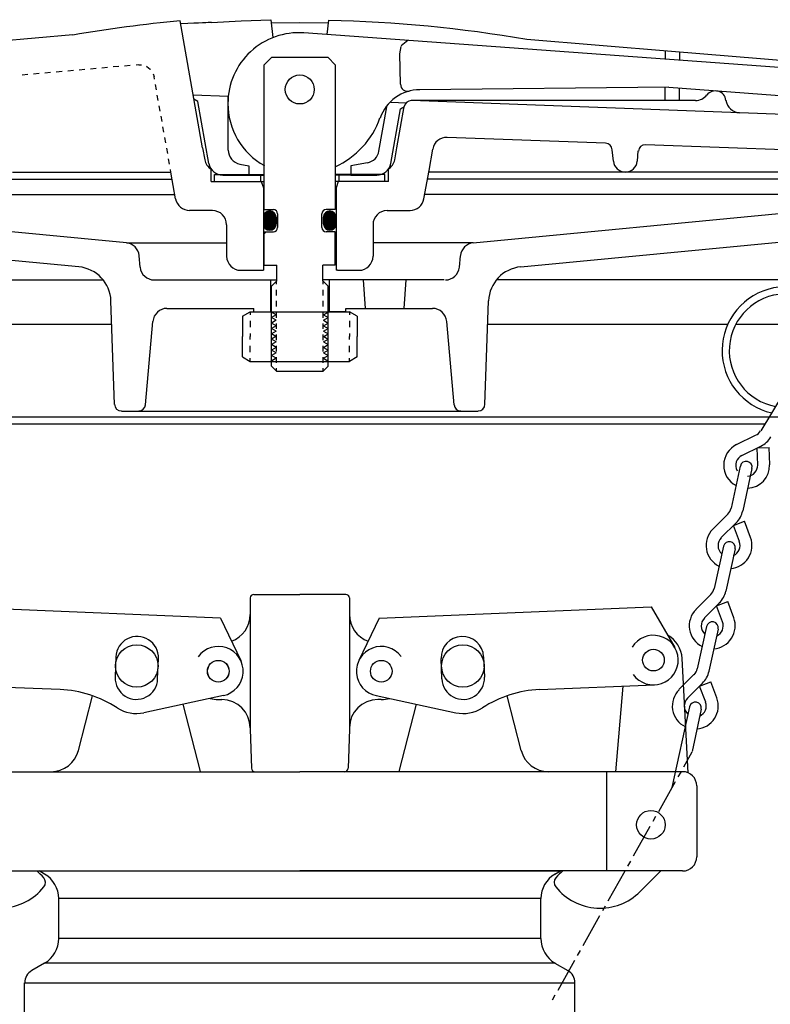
# Model space of a CAD drawing. Extents: x -285 to 5863, y 308 to 3178.
# Tile 169 of 256: x 450 to 457, y 978 to 987. Entities that reach past the tile are written whole.
import ezdxf

# ---------------------------------------------------------------- set-up
doc = ezdxf.new("R2010")
doc.units = 0
doc.header["$MEASUREMENT"] = 0
for name, color, linetype in [('FILL-CAP', 1, 'CONTINUOUS'), ('SPILL-BUCKET', 1, 'CONTINUOUS'), ('SWIVEL-ADAPTOR', 1, 'CONTINUOUS')]:
    doc.layers.add(name, color=color, linetype=linetype)

msp = doc.modelspace()

# ---------------------------------------------------------------- linework, layer by layer
at = {"layer": 'FILL-CAP', "color": 1, "linetype": 'Continuous'}
for p, q in [((452.09569, 981.8277), (452.09569, 981.68195)), ((452.12694, 981.85895), (452.53319, 981.85895)), ((452.93944, 981.85895), (452.53319, 981.85895)), ((452.97069, 981.8277), (452.97069, 981.68195)), ((451.83384, 981.65034), (449.43461, 981.74882)), ((453.23254, 981.65034), (455.63177, 981.74882)), ((455.63177, 981.74882), (455.84011, 981.39039)), ((451.83384, 981.65034), (452.01211, 981.27605)), ((452.09569, 981.68195), (452.09569, 980.68195)), ((452.97069, 981.68195), (452.97069, 980.67145)), ((453.23254, 981.65034), (453.05427, 981.27605)), ((450.91257, 981.30909), (450.90519, 981.12924)), ((451.27987, 981.11386), (451.28725, 981.29371)), ((453.7865, 981.11386), (453.77912, 981.29371)), ((454.15381, 981.30909), (454.16119, 981.12924)), ((455.95591, 980.28698), (455.90491, 981.29386)), ((450.41903, 981.02033), (449.40642, 981.0619)), ((454.64734, 981.02033), (455.65996, 981.0619)), ((455.31824, 980.29645), (455.38412, 981.05057)), ((450.58172, 980.48421), (450.70557, 980.96601)), ((451.86076, 980.96816), (451.15835, 980.81657)), ((451.81469, 980.93195), (451.84569, 980.93195)), ((453.20561, 980.96816), (453.90803, 980.81657)), ((453.25169, 980.93195), (453.22069, 980.93195)), ((454.48465, 980.48421), (454.36081, 980.96601)), ((451.65772, 980.29721), (451.50499, 980.89138)), ((453.40866, 980.29721), (453.56139, 980.89138)), ((452.09569, 980.68195), (452.09569, 980.67145)), ((452.09569, 980.67145), (452.10773, 980.32661)), ((452.97069, 980.67145), (452.95865, 980.32661)), ((452.97069, 980.68195), (452.97069, 980.67145)), ((449.15819, 980.29645), (450.3396, 980.29645)), ((450.3396, 980.29645), (452.53319, 980.29645)), ((454.72678, 980.29645), (452.53319, 980.29645)), ((455.90819, 980.29645), (454.72678, 980.29645)), ((455.24069, 979.42145), (455.24069, 980.29645)), ((456.03319, 980.17145), (456.03319, 979.54645)), ((449.15819, 979.42145), (452.53319, 979.42145)), ((455.90819, 979.42145), (452.53319, 979.42145)), ((455.71602, 979.42145), (455.53316, 979.23933))]:
    msp.add_line(p, q, dxfattribs=at)
at = {"layer": 'FILL-CAP', "color": 7, "linetype": 'Continuous'}
for centre, radius in [((451.09569, 981.22845), 0.1875), ((453.97069, 981.22845), 0.1875), ((455.65099, 981.28046), 0.0955), ((451.81469, 981.18195), 0.0955), ((453.25169, 981.18195), 0.0955), ((455.62869, 979.82845), 0.126)]:
    msp.add_circle(centre, radius, dxfattribs=at)
at = {"layer": 'FILL-CAP', "color": 5, "linetype": 'Continuous'}
msp.add_circle((451.81469, 981.18195), 0.096, dxfattribs=at)
at = {"layer": 'FILL-CAP', "color": 1, "linetype": 'Continuous'}
for centre, radius, start, end in [((452.12694, 981.8277), 0.03125, 90, 180), ((452.93944, 981.8277), 0.03125, 0, 90), ((451.84569, 981.68195), 0.25, 289.892293, 0), ((453.22069, 981.68195), 0.25, 180, 250.107707), ((451.09991, 981.3014), 0.1875, 357.64961, 177.64961), ((453.96647, 981.3014), 0.1875, 2.35039, 182.35039), ((455.65092, 981.28046), 0.2188, 215.909869, 148.792525), ((455.65523, 981.28121), 0.25, 2.899894, 60.98025), ((451.81469, 981.18195), 0.2187, 281.860503, 144.076614), ((453.25044, 981.18188), 0.2187, 36.599886, 258.815997), ((451.09253, 981.12155), 0.1875, 177.64961, 357.649627), ((453.97385, 981.12155), 0.1875, 182.350373, 2.35039), ((450.37802, 980.02117), 1, 57.003012, 87.64961), ((454.68836, 980.02117), 1, 92.35039, 122.996988), ((451.81469, 981.18195), 0.25, 253.199633, 269.999877), ((451.84569, 980.68195), 0.25, 0, 90), ((453.22069, 980.68195), 0.25, 90, 180), ((453.25169, 981.18195), 0.25, 270.000123, 286.800367), ((451.09253, 981.12155), 0.312, 237.003012, 282.178318), ((453.97385, 981.12155), 0.312, 257.821682, 302.996988), ((450.3396, 980.54645), 0.25, 270, 345.58427), ((454.72678, 980.54645), 0.25, 194.41573, 270), ((452.13896, 980.3277), 0.03125, 182, 270), ((452.92742, 980.3277), 0.03125, 270, 358), ((455.90819, 980.17145), 0.125, 0, 90), ((455.90819, 979.54645), 0.125, 270, 0), ((449.89626, 979.03469), 0.5, 40.753152, 50.670514), ((450.22768, 979.32029), 0.0625, 321.339848, 40.753152), ((454.8387, 979.32029), 0.0625, 139.246848, 218.660152), ((455.17012, 979.03469), 0.5, 129.329486, 139.246848), ((449.88605, 979.5936), 0.5, 225.115836, 321.339848), ((455.18032, 979.5936), 0.5, 218.660152, 314.884164)]:
    msp.add_arc(centre, radius, start, end, dxfattribs=at)
at = {"layer": 'SPILL-BUCKET', "linetype": 'Continuous'}
for p, q in [((451.67652, 985.79621), (451.47928, 986.91462)), ((451.75542, 986.90183), (452.01663, 986.91569)), ((452.01663, 986.91569), (452.27784, 986.92529)), ((452.27784, 986.92529), (452.2949, 986.76749)), ((452.77468, 986.79415), (452.78854, 986.91996)), ((451.54538, 986.89117), (451.48354, 986.88797)), ((451.59763, 986.8933), (451.54538, 986.89117)), ((451.64027, 986.89543), (451.59763, 986.8933)), ((451.67546, 986.89756), (451.64027, 986.89543)), ((451.70424, 986.89863), (451.67546, 986.89756)), ((451.7245, 986.8997), (451.70424, 986.89863)), ((451.74049, 986.90076), (451.7245, 986.8997)), ((451.75009, 986.90076), (451.74049, 986.90076)), ((451.75542, 986.90183), (451.75009, 986.90076)), ((452.53372, 986.8965), (452.28104, 986.8933)), ((452.78534, 986.89437), (452.53372, 986.8965)), ((450.53146, 986.79095), (446.88516, 986.46897)), ((456.95726, 986.49029), (452.56891, 986.80907)), ((453.48474, 986.74297), (453.42824, 986.69606)), ((455.80899, 986.64595), (454.53492, 986.75043)), ((453.41651, 986.62356), (453.42717, 986.68966)), ((455.75568, 986.65021), (455.75568, 986.57772)), ((457.08307, 986.53827), (455.80899, 986.64595)), ((452.22027, 986.52867), (452.28317, 986.59158)), ((452.78321, 986.59158), (452.28317, 986.59158)), ((452.78321, 986.59158), (452.84611, 986.52867)), ((453.42077, 986.35595), (453.41651, 986.62356)), ((455.88043, 986.63955), (455.88043, 986.56812)), ((450.53679, 986.47749), (450.48668, 986.47216)), ((450.63701, 986.48602), (450.5869, 986.48176)), ((450.73723, 986.49455), (450.68712, 986.49029)), ((450.83745, 986.50308), (450.78734, 986.49882)), ((450.93767, 986.51268), (450.88756, 986.50841)), ((451.03895, 986.52121), (450.98884, 986.51694)), ((451.11358, 986.5276), (451.08906, 986.52547)), ((451.11358, 986.5276), (451.13704, 986.52654)), ((451.18075, 986.51481), (451.18502, 986.51268)), ((451.18502, 986.51268), (451.21487, 986.49029)), ((451.21487, 986.49029), (451.217, 986.48602)), ((452.22027, 985.25247), (452.22027, 986.52867)), ((452.84611, 986.52867), (452.84611, 985.25247)), ((450.13484, 986.44125), (450.08473, 986.43698)), ((450.23506, 986.45084), (450.18495, 986.44551)), ((450.33528, 986.45937), (450.28517, 986.45511)), ((450.43657, 986.4679), (450.38646, 986.46363)), ((451.24046, 986.44658), (451.24792, 986.42525)), ((451.25219, 986.4018), (451.24792, 986.42525)), ((451.26925, 986.30797), (451.26072, 986.35488)), ((455.78767, 986.33143), (453.5903, 986.30797)), ((455.75568, 986.21202), (455.75568, 986.33036)), ((455.78767, 986.33143), (456.93807, 986.24294)), ((455.88043, 986.21202), (455.88043, 986.32397)), ((451.28524, 986.21415), (451.27671, 986.26106)), ((451.90042, 986.24933), (451.59443, 986.26106)), ((451.63494, 986.20562), (451.59976, 986.22481)), ((451.90042, 985.77596), (451.90042, 986.24933)), ((456.02329, 986.21202), (453.51673, 986.21202)), ((457.19501, 986.07555), (453.5178, 986.21202)), ((451.3023, 986.12033), (451.29377, 986.16724)), ((451.7309, 985.65868), (451.63494, 986.20562)), ((453.231, 985.76529), (453.3003, 986.15658)), ((453.33441, 985.65868), (453.41971, 986.13845)), ((453.47195, 986.1907), (453.33655, 986.19603)), ((453.38986, 985.79621), (453.45383, 986.16084)), ((453.41971, 986.13845), (453.45489, 986.15871)), ((451.31829, 986.0265), (451.30976, 986.07342)), ((451.33535, 985.93268), (451.32682, 985.97959)), ((451.35134, 985.83886), (451.34281, 985.88577)), ((455.229, 985.83566), (453.83338, 985.8879)), ((451.3684, 985.74504), (451.35987, 985.79195)), ((451.67652, 985.79621), (451.69465, 985.69066)), ((453.37066, 985.69066), (453.38986, 985.79621)), ((453.67239, 985.59684), (453.70544, 985.78449)), ((455.2983, 985.67787), (455.2887, 985.77915)), ((457.18329, 985.76316), (455.57977, 985.82287)), ((451.38439, 985.65121), (451.37586, 985.69813)), ((455.51047, 985.67787), (455.51793, 985.76849)), ((451.39719, 985.58085), (451.39292, 985.6043)), ((451.75222, 985.49769), (451.75222, 985.60869)), ((452.00384, 985.65228), (452.0838, 985.63842)), ((452.0838, 985.63842), (452.0838, 985.55526)), ((453.12971, 985.66401), (452.98258, 985.63842)), ((452.98258, 985.63842), (452.98258, 985.55526)), ((453.31416, 985.49769), (453.31416, 985.60857)), ((447.45129, 985.51901), (451.40785, 985.51901)), ((449.99944, 985.58085), (451.39719, 985.58085)), ((451.4377, 985.34629), (451.39719, 985.58085)), ((451.78207, 985.55952), (452.22027, 985.55952)), ((451.78207, 985.55846), (451.78314, 985.55952)), ((451.78207, 985.49769), (451.78207, 985.55952)), ((451.85457, 985.55526), (452.0838, 985.55526)), ((452.0838, 985.55526), (452.22027, 985.55526)), ((452.18935, 985.49769), (452.18935, 985.55952)), ((453.2843, 985.55952), (452.84611, 985.55952)), ((452.98258, 985.55526), (452.84611, 985.55526)), ((452.87703, 985.56059), (452.87703, 985.49769)), ((452.98258, 985.55526), (453.21181, 985.55526)), ((453.2843, 985.49769), (453.2843, 985.55952)), ((453.62761, 985.34629), (453.67239, 985.59684)), ((457.61508, 985.51901), (453.65853, 985.51901)), ((455.38786, 985.58085), (453.66919, 985.58085)), ((457.61508, 985.58085), (455.38786, 985.58085)), ((451.75222, 985.49769), (452.22027, 985.49769)), ((451.75222, 985.49769), (452.22027, 985.49769)), ((452.19255, 985.49769), (452.21281, 985.44331)), ((452.21281, 985.44331), (452.21281, 984.71618)), ((453.2843, 985.49769), (452.84611, 985.49769)), ((453.31416, 985.49769), (452.84611, 985.49769)), ((452.87276, 985.49769), (452.85357, 985.44331)), ((452.85357, 985.44331), (452.85357, 984.71618)), ((447.26045, 985.38361), (451.4313, 985.38361)), ((457.80593, 985.38361), (453.63401, 985.38361)), ((451.00377, 984.95927), (447.52912, 985.28978)), ((454.06261, 984.95927), (457.53619, 985.28978)), ((451.76288, 985.24287), (451.56138, 985.24287)), ((452.22027, 985.25247), (452.30023, 985.25247)), ((452.33861, 985.09467), (452.33861, 985.21302)), ((452.72776, 985.09467), (452.72776, 985.21302)), ((452.84611, 985.25247), (452.76615, 985.25247)), ((453.3035, 985.24287), (453.505, 985.24287)), ((451.88762, 985.11813), (451.88762, 984.84093)), ((453.17875, 985.11813), (453.17875, 984.84093)), ((450.58583, 984.7471), (447.60376, 985.03177)), ((452.22027, 985.05523), (452.30023, 985.05523)), ((452.23733, 985.05523), (452.22027, 985.03817)), ((452.22027, 984.76203), (452.22027, 985.05523)), ((452.84611, 985.05523), (452.76615, 985.05523)), ((452.84611, 984.76203), (452.84611, 985.05523)), ((454.48055, 984.7471), (457.46262, 985.03177)), ((451.00377, 984.95927), (451.88762, 984.95927)), ((454.06261, 984.95927), (453.17875, 984.95927)), ((451.12531, 984.74497), (451.11678, 984.84519)), ((453.94107, 984.74497), (453.94959, 984.84519)), ((452.22027, 984.76203), (452.33008, 984.76203)), ((452.33008, 984.62236), (452.33008, 984.76203)), ((452.73629, 984.62236), (452.73629, 984.76203)), ((452.84611, 984.76203), (452.73629, 984.76203)), ((452.01237, 984.71618), (452.21281, 984.71618)), ((452.86637, 984.71618), (452.85357, 984.71618)), ((452.86637, 984.71618), (453.05401, 984.71618)), ((447.24446, 984.63302), (450.79906, 984.63302)), ((451.25005, 984.63089), (452.33008, 984.63089)), ((452.27571, 984.63089), (452.27571, 984.35155)), ((452.33008, 984.62236), (452.28317, 984.57545)), ((452.28317, 983.87178), (452.28317, 984.57545)), ((452.32688, 984.59464), (452.32688, 984.61916)), ((453.80566, 984.63089), (452.73629, 984.63089)), ((452.73629, 984.62236), (452.78321, 984.57545)), ((452.73949, 984.59464), (452.73949, 984.61916)), ((452.78321, 983.87178), (452.78321, 984.57545)), ((452.79067, 984.63089), (452.79067, 984.35155)), ((453.11372, 984.38034), (453.09559, 984.63089)), ((453.45276, 984.38034), (453.46982, 984.63089)), ((457.82192, 984.63302), (454.26731, 984.63302)), ((452.32688, 984.49549), (452.32688, 984.54453)), ((452.73949, 984.49549), (452.73949, 984.54453)), ((450.90035, 983.5338), (450.86837, 984.44751)), ((452.32688, 984.39633), (452.32688, 984.44644)), ((452.73949, 984.39633), (452.73949, 984.44644)), ((454.16603, 983.5338), (454.19801, 984.44751)), ((451.362, 984.38034), (452.12645, 984.38034)), ((452.02729, 984.31211), (452.09553, 984.35155)), ((452.02729, 984.31211), (452.02729, 984.13192)), ((452.09553, 984.35155), (452.97085, 984.35155)), ((452.09553, 984.35155), (452.09553, 984.32383)), ((452.12645, 984.35155), (452.12645, 984.38034)), ((452.12645, 984.35155), (452.27571, 984.35155)), ((452.32688, 984.29718), (452.32688, 984.34729)), ((452.73949, 984.29718), (452.73949, 984.34729)), ((452.93993, 984.35155), (452.79067, 984.35155)), ((452.93993, 984.35155), (452.93993, 984.38034)), ((452.93993, 984.38034), (453.70437, 984.38034)), ((453.03909, 984.31211), (452.97085, 984.35155)), ((452.97085, 984.35155), (452.97085, 984.32383)), ((453.03909, 984.31211), (453.03909, 984.13192)), ((447.09413, 984.24067), (450.87583, 984.24067)), ((451.17329, 983.5306), (451.23726, 984.26626)), ((452.09553, 984.26946), (452.09553, 984.21402)), ((452.32688, 984.19909), (452.32688, 984.24814)), ((452.73949, 984.19909), (452.73949, 984.24814)), ((452.97085, 984.26946), (452.97085, 984.21402)), ((453.89309, 983.5306), (453.82912, 984.26626)), ((454.19055, 984.24067), (456.30689, 984.24067)), ((456.3762, 984.24067), (457.26218, 984.24067)), ((452.02729, 983.95281), (452.02729, 984.13192)), ((452.09553, 984.15964), (452.09553, 984.13192)), ((452.09553, 984.10527), (452.09553, 984.13192)), ((452.32688, 984.09994), (452.32688, 984.14898)), ((452.73949, 984.09994), (452.73949, 984.14898)), ((452.97085, 984.15964), (452.97085, 984.13192)), ((452.97085, 984.10527), (452.97085, 984.13192)), ((453.03909, 983.95281), (453.03909, 984.13192)), ((452.09553, 983.99545), (452.09553, 984.04983)), ((452.32688, 984.00078), (452.32688, 984.04983)), ((452.73949, 984.00078), (452.73949, 984.04983)), ((452.97085, 983.99545), (452.97085, 984.04983)), ((452.02729, 983.95281), (452.09553, 983.91336)), ((452.09553, 983.91336), (452.09553, 983.94108)), ((452.09553, 983.91336), (452.97085, 983.91336)), ((452.33008, 983.8238), (452.28317, 983.87178)), ((452.32688, 983.90163), (452.32688, 983.95067)), ((452.78321, 983.87178), (452.73629, 983.8238)), ((452.73949, 983.90163), (452.73949, 983.95067)), ((453.03909, 983.95281), (452.97085, 983.91336)), ((452.97085, 983.91336), (452.97085, 983.94108)), ((452.32688, 983.827), (452.32688, 983.85259)), ((452.73629, 983.8238), (452.33008, 983.8238)), ((452.73949, 983.827), (452.73949, 983.85259)), ((456.7952, 983.62762), (456.59689, 983.30138)), ((450.96006, 983.47516), (454.10632, 983.47516)), ((456.63101, 983.35895), (446.9406, 983.35895)), ((452.53266, 983.42185), (447.09093, 983.42185)), ((457.90082, 983.42185), (447.16663, 983.42185)), ((457.97545, 983.42185), (452.53266, 983.42185)), ((456.38472, 983.1809), (456.55211, 983.26193)), ((456.43057, 983.08494), (456.59902, 983.16704)), ((456.56704, 983.15105), (456.67259, 983.15425)), ((456.5713, 982.99965), (456.56704, 983.15105)), ((456.67685, 983.00285), (456.67259, 983.15425)), ((456.41671, 982.99112), (456.33568, 982.61903)), ((456.52013, 982.96873), (456.4391, 982.59557)), ((456.17469, 982.43458), (456.30689, 982.56679)), ((456.24932, 982.35995), (456.38153, 982.49109)), ((456.357, 982.46657), (456.45509, 982.50388)), ((456.5084, 982.36208), (456.45509, 982.50388)), ((456.40925, 982.32477), (456.357, 982.46657)), ((456.26851, 982.28425), (456.18642, 981.91109)), ((456.37086, 982.26186), (456.28984, 981.8887)), ((456.02543, 981.72771), (456.15763, 981.85885)), ((456.20774, 981.7597), (456.30583, 981.79595)), ((456.35914, 981.65415), (456.30583, 981.79595)), ((456.10006, 981.65201), (456.23226, 981.78422)), ((456.25998, 981.6179), (456.20774, 981.7597)), ((456.11925, 981.57631), (456.03715, 981.20422)), ((456.2216, 981.55393), (456.14057, 981.18183)), ((455.87616, 981.01977), (456.00837, 981.15198)), ((455.95079, 980.94514), (456.083, 981.07628)), ((456.05848, 981.05176), (456.15763, 981.08908)), ((456.11179, 980.90996), (456.05848, 981.05176)), ((456.20987, 980.94728), (456.15763, 981.08908)), ((455.96998, 980.86945), (455.81326, 980.15618)), ((456.0734, 980.84706), (455.99131, 980.4739)), ((455.99024, 980.46963), (455.91668, 980.33743)), ((455.89215, 980.29371), (455.86763, 980.25)), ((455.84204, 980.20629), (455.69491, 979.94401)), ((455.67039, 979.9003), (455.6448, 979.85658)), ((455.62028, 979.81287), (455.47315, 979.55059)), ((455.44756, 979.50688), (455.42304, 979.46317)), ((455.39852, 979.41946), (455.25032, 979.15611)), ((455.2258, 979.1124), (455.20128, 979.06869)), ((455.17676, 979.02497), (455.02856, 978.7627))]:
    msp.add_line(p, q, dxfattribs=at)
at = {"layer": 'SPILL-BUCKET', "color": 7, "linetype": 'Continuous'}
for p, q in [((452.26398, 985.23967), (452.21281, 985.18743)), ((452.26611, 985.23967), (452.21281, 985.18636)), ((452.26718, 985.23967), (452.21281, 985.1853)), ((452.26825, 985.23967), (452.21281, 985.18317)), ((452.27038, 985.23967), (452.21281, 985.1821)), ((452.27144, 985.23967), (452.21281, 985.18103)), ((452.27251, 985.23967), (452.21281, 985.1789)), ((452.27464, 985.23861), (452.21281, 985.17783)), ((452.27571, 985.23861), (452.21281, 985.17677)), ((452.27677, 985.23861), (452.21281, 985.17464)), ((452.27784, 985.23861), (452.21281, 985.17357)), ((452.27891, 985.23861), (452.21281, 985.1725)), ((452.26291, 985.23861), (452.21281, 985.18956)), ((452.27997, 985.23754), (452.21281, 985.17037)), ((452.28104, 985.23754), (452.21281, 985.16931)), ((452.28211, 985.23754), (452.21281, 985.16824)), ((452.28317, 985.23754), (452.21281, 985.16611)), ((452.28424, 985.23647), (452.21281, 985.16504)), ((452.2853, 985.23647), (452.21281, 985.16397)), ((452.28637, 985.23647), (452.21281, 985.16184)), ((452.28744, 985.23541), (452.21281, 985.16078)), ((452.2885, 985.23541), (452.21281, 985.15971)), ((452.28957, 985.23541), (452.21281, 985.15758)), ((452.29064, 985.23434), (452.21281, 985.15651)), ((452.2917, 985.23434), (452.21281, 985.15545)), ((452.29277, 985.23328), (452.21281, 985.15331)), ((452.29383, 985.23328), (452.21281, 985.15225)), ((452.2949, 985.23221), (452.21281, 985.15118)), ((452.29597, 985.23221), (452.21281, 985.14905)), ((452.29703, 985.23221), (452.21281, 985.14798)), ((452.29703, 985.23114), (452.21281, 985.14692)), ((452.2981, 985.23114), (452.21281, 985.14478)), ((452.29916, 985.23008), (452.21281, 985.14372)), ((452.30023, 985.22901), (452.21281, 985.14265)), ((452.3013, 985.22901), (452.21281, 985.14052)), ((452.3013, 985.22795), (452.21281, 985.13945)), ((452.30236, 985.22795), (452.21281, 985.13839)), ((452.30343, 985.22688), (452.21281, 985.13625)), ((452.3045, 985.22688), (452.21281, 985.13519)), ((452.3045, 985.22581), (452.21281, 985.13412)), ((452.30556, 985.22475), (452.21281, 985.13199)), ((452.30663, 985.22475), (452.21281, 985.13092)), ((452.30663, 985.22368), (452.21281, 985.12986)), ((452.30769, 985.22261), (452.21281, 985.12772)), ((452.30876, 985.22261), (452.21281, 985.12666)), ((452.30876, 985.22155), (452.21281, 985.12559)), ((452.30983, 985.22048), (452.21281, 985.12453)), ((452.31089, 985.22048), (452.21281, 985.12239)), ((452.31089, 985.21941), (452.21281, 985.12133)), ((452.31196, 985.21835), (452.21281, 985.12026)), ((452.31196, 985.21728), (452.21281, 985.11813)), ((452.21281, 985.18423), (452.21281, 985.12453)), ((452.25758, 985.23861), (452.21387, 985.19383)), ((452.25972, 985.23861), (452.21387, 985.19276)), ((452.26078, 985.23861), (452.21387, 985.19063)), ((452.25652, 985.23754), (452.21387, 985.19596)), ((452.31302, 985.21728), (452.21387, 985.11706)), ((452.31302, 985.21622), (452.21387, 985.116)), ((452.31409, 985.21515), (452.21387, 985.11493)), ((452.31516, 985.21409), (452.21387, 985.11386)), ((452.31516, 985.21409), (452.21387, 985.1128)), ((452.25438, 985.23754), (452.21494, 985.19809)), ((452.25225, 985.23647), (452.21494, 985.20023)), ((452.31622, 985.21302), (452.21494, 985.11173)), ((452.31622, 985.21195), (452.21494, 985.11067)), ((452.31729, 985.21089), (452.21494, 985.1096)), ((452.31729, 985.20982), (452.21494, 985.10853)), ((452.25012, 985.23647), (452.216, 985.20236)), ((452.31836, 985.20875), (452.216, 985.10747)), ((452.31836, 985.20769), (452.216, 985.1064)), ((452.31836, 985.20769), (452.216, 985.10534)), ((452.24799, 985.23541), (452.21707, 985.20449)), ((452.31942, 985.20662), (452.21707, 985.10427)), ((452.31942, 985.20555), (452.21707, 985.1032)), ((452.24586, 985.23434), (452.21814, 985.20662)), ((452.32049, 985.20449), (452.21814, 985.10214)), ((452.32049, 985.20342), (452.21814, 985.10107)), ((452.32049, 985.20236), (452.21814, 985.1)), ((452.24266, 985.23328), (452.2192, 985.20982)), ((452.32155, 985.20129), (452.2192, 985.09894)), ((452.32155, 985.20023), (452.2192, 985.09787)), ((452.32155, 985.19916), (452.22027, 985.09681)), ((452.32262, 985.19809), (452.22027, 985.09681)), ((452.23946, 985.23114), (452.22133, 985.21302)), ((452.32262, 985.19703), (452.22133, 985.09574)), ((452.32262, 985.19596), (452.22133, 985.09467)), ((452.32262, 985.19489), (452.2224, 985.09361)), ((452.32262, 985.19276), (452.2224, 985.09254)), ((452.32369, 985.19169), (452.22347, 985.09254)), ((452.23519, 985.22795), (452.22453, 985.21728)), ((452.32369, 985.19063), (452.22453, 985.09148)), ((452.32369, 985.18956), (452.22453, 985.09041)), ((452.32369, 985.1885), (452.2256, 985.08934)), ((452.32369, 985.18636), (452.2256, 985.08934)), ((452.32369, 985.1853), (452.22667, 985.08828)), ((452.32369, 985.18423), (452.22773, 985.08721)), ((452.32369, 985.18317), (452.22773, 985.08721)), ((452.32369, 985.18103), (452.2288, 985.08614)), ((452.32369, 985.17997), (452.22986, 985.08508)), ((452.32369, 985.1789), (452.22986, 985.08508)), ((452.32369, 985.17677), (452.23093, 985.08401)), ((452.32369, 985.1757), (452.232, 985.08295)), ((452.32369, 985.17464), (452.232, 985.08295)), ((452.32369, 985.1725), (452.23306, 985.08188)), ((452.32369, 985.17144), (452.23413, 985.08081)), ((452.32369, 985.17037), (452.23413, 985.08081)), ((452.32369, 985.18423), (452.32369, 985.12453)), ((452.79387, 985.23967), (452.74269, 985.18743)), ((452.79493, 985.23967), (452.74269, 985.18636)), ((452.79706, 985.23967), (452.74269, 985.1853)), ((452.79813, 985.23967), (452.74269, 985.18317)), ((452.7992, 985.23967), (452.74269, 985.1821)), ((452.80133, 985.23967), (452.74269, 985.18103)), ((452.8024, 985.23967), (452.74269, 985.1789)), ((452.78854, 985.23861), (452.74269, 985.19276)), ((452.79067, 985.23861), (452.74269, 985.19063)), ((452.79173, 985.23861), (452.74269, 985.18956)), ((452.80346, 985.23861), (452.74269, 985.17783)), ((452.80453, 985.23861), (452.74269, 985.17677)), ((452.80559, 985.23861), (452.74269, 985.17464)), ((452.80773, 985.23861), (452.74269, 985.17357)), ((452.80879, 985.23861), (452.74269, 985.1725)), ((452.80986, 985.23754), (452.74269, 985.17037)), ((452.81093, 985.23754), (452.74269, 985.16931)), ((452.81199, 985.23754), (452.74269, 985.16824)), ((452.81306, 985.23754), (452.74269, 985.16611)), ((452.81412, 985.23647), (452.74269, 985.16504)), ((452.81519, 985.23647), (452.74269, 985.16397)), ((452.81626, 985.23647), (452.74269, 985.16184)), ((452.81732, 985.23541), (452.74269, 985.16078)), ((452.81839, 985.23541), (452.74269, 985.15971)), ((452.81945, 985.23541), (452.74269, 985.15758)), ((452.82052, 985.23434), (452.74269, 985.15651)), ((452.82159, 985.23434), (452.74269, 985.15545)), ((452.82265, 985.23328), (452.74269, 985.15331)), ((452.82372, 985.23328), (452.74269, 985.15225)), ((452.82372, 985.23221), (452.74269, 985.15118)), ((452.82479, 985.23221), (452.74269, 985.14905)), ((452.82585, 985.23221), (452.74269, 985.14798)), ((452.82692, 985.23114), (452.74269, 985.14692)), ((452.82798, 985.23114), (452.74269, 985.14478)), ((452.82905, 985.23008), (452.74269, 985.14372)), ((452.82905, 985.22901), (452.74269, 985.14265)), ((452.83012, 985.22901), (452.74269, 985.14052)), ((452.83118, 985.22795), (452.74269, 985.13945)), ((452.83225, 985.22795), (452.74269, 985.13839)), ((452.83225, 985.22688), (452.74269, 985.13625)), ((452.83332, 985.22688), (452.74269, 985.13519)), ((452.83438, 985.22581), (452.74269, 985.13412)), ((452.83545, 985.22475), (452.74269, 985.13199)), ((452.83545, 985.22475), (452.74269, 985.13092)), ((452.83651, 985.22368), (452.74269, 985.12986)), ((452.83758, 985.22261), (452.74269, 985.12772)), ((452.83758, 985.22261), (452.74269, 985.12666)), ((452.83865, 985.22155), (452.74269, 985.12559)), ((452.83865, 985.22048), (452.74269, 985.12453)), ((452.83971, 985.22048), (452.74269, 985.12239)), ((452.84078, 985.21941), (452.74269, 985.12133)), ((452.84078, 985.21835), (452.74269, 985.12026)), ((452.84184, 985.21728), (452.74269, 985.11813)), ((452.84184, 985.21728), (452.74269, 985.11706)), ((452.84291, 985.21622), (452.74269, 985.116)), ((452.84398, 985.21515), (452.74269, 985.11493)), ((452.74269, 985.12453), (452.74269, 985.18423)), ((452.78747, 985.23861), (452.74376, 985.19383)), ((452.78321, 985.23754), (452.74376, 985.19809)), ((452.78534, 985.23754), (452.74376, 985.19596)), ((452.84398, 985.21409), (452.74376, 985.11386)), ((452.84504, 985.21409), (452.74376, 985.1128)), ((452.84504, 985.21302), (452.74376, 985.11173)), ((452.84611, 985.21195), (452.74376, 985.11067)), ((452.78107, 985.23647), (452.74482, 985.20023)), ((452.84611, 985.21089), (452.74482, 985.1096)), ((452.84718, 985.20982), (452.74482, 985.10853)), ((452.84718, 985.20875), (452.74482, 985.10747)), ((452.78001, 985.23647), (452.74589, 985.20236)), ((452.77681, 985.23541), (452.74589, 985.20449)), ((452.84824, 985.20769), (452.74589, 985.1064)), ((452.84824, 985.20769), (452.74589, 985.10534)), ((452.84824, 985.20662), (452.74589, 985.10427)), ((452.77468, 985.23434), (452.74696, 985.20662)), ((452.84931, 985.20555), (452.74696, 985.1032)), ((452.84931, 985.20449), (452.74696, 985.10214)), ((452.85037, 985.20342), (452.74802, 985.10107)), ((452.85037, 985.20236), (452.74802, 985.1)), ((452.85037, 985.20129), (452.74802, 985.09894)), ((452.77148, 985.23328), (452.74909, 985.20982)), ((452.85144, 985.20023), (452.74909, 985.09787)), ((452.85144, 985.19916), (452.74909, 985.09681)), ((452.76828, 985.23114), (452.75015, 985.21302)), ((452.85144, 985.19809), (452.75015, 985.09681)), ((452.85144, 985.19703), (452.75015, 985.09574)), ((452.85251, 985.19596), (452.75122, 985.09467)), ((452.85251, 985.19489), (452.75122, 985.09361)), ((452.85251, 985.19276), (452.75229, 985.09254)), ((452.76401, 985.22795), (452.75335, 985.21728)), ((452.85251, 985.19169), (452.75335, 985.09254)), ((452.85251, 985.19063), (452.75335, 985.09148)), ((452.85357, 985.18956), (452.75442, 985.09041)), ((452.85357, 985.1885), (452.75442, 985.08934)), ((452.85357, 985.18636), (452.75549, 985.08934)), ((452.85357, 985.1853), (452.75549, 985.08828)), ((452.85357, 985.18423), (452.75655, 985.08721)), ((452.85357, 985.18317), (452.75762, 985.08721)), ((452.85357, 985.18103), (452.75762, 985.08614)), ((452.85357, 985.17997), (452.75868, 985.08508)), ((452.85357, 985.1789), (452.75975, 985.08508)), ((452.85357, 985.17677), (452.75975, 985.08401)), ((452.85357, 985.1757), (452.76082, 985.08295)), ((452.85357, 985.17464), (452.76188, 985.08295)), ((452.85357, 985.1725), (452.76295, 985.08188)), ((452.85357, 985.17144), (452.76295, 985.08081)), ((452.85357, 985.17037), (452.76401, 985.08081)), ((452.85357, 985.18423), (452.85357, 985.12453)), ((452.32369, 985.16824), (452.23519, 985.07975)), ((452.32369, 985.16717), (452.23626, 985.07975)), ((452.32369, 985.16611), (452.23733, 985.07868)), ((452.32369, 985.16397), (452.23839, 985.07868)), ((452.32369, 985.16291), (452.23839, 985.07762)), ((452.32369, 985.16184), (452.23946, 985.07762)), ((452.32369, 985.15971), (452.24052, 985.07655)), ((452.32369, 985.15864), (452.24159, 985.07655)), ((452.32369, 985.15758), (452.24266, 985.07548)), ((452.32369, 985.15545), (452.24372, 985.07548)), ((452.32369, 985.15438), (452.24479, 985.07442)), ((452.32369, 985.15331), (452.24479, 985.07442)), ((452.32369, 985.15118), (452.24586, 985.07335)), ((452.32369, 985.15011), (452.24692, 985.07335)), ((452.32369, 985.14905), (452.24799, 985.07335)), ((452.32369, 985.14692), (452.24905, 985.07228)), ((452.32369, 985.14585), (452.25012, 985.07228)), ((452.32369, 985.14478), (452.25119, 985.07228)), ((452.32369, 985.14265), (452.25225, 985.07122)), ((452.32369, 985.14158), (452.25332, 985.07122)), ((452.32369, 985.14052), (452.25438, 985.07122)), ((452.32369, 985.13839), (452.25545, 985.07015)), ((452.32369, 985.13732), (452.25652, 985.07015)), ((452.32369, 985.13625), (452.25758, 985.07015)), ((452.32369, 985.13412), (452.25972, 985.07015)), ((452.32369, 985.13306), (452.26078, 985.07015)), ((452.32369, 985.13199), (452.26185, 985.06909)), ((452.32369, 985.12986), (452.26291, 985.06909)), ((452.32369, 985.12879), (452.26398, 985.06909)), ((452.32369, 985.12772), (452.26611, 985.06909)), ((452.32369, 985.12559), (452.26718, 985.06909)), ((452.32369, 985.12453), (452.26825, 985.06909)), ((452.32369, 985.12346), (452.27038, 985.06909)), ((452.32369, 985.12133), (452.27144, 985.06909)), ((452.32369, 985.12026), (452.27251, 985.06909)), ((452.32369, 985.1192), (452.27464, 985.06909)), ((452.32369, 985.11706), (452.27571, 985.07015)), ((452.32369, 985.11493), (452.27784, 985.07015)), ((452.32262, 985.11386), (452.27997, 985.07015)), ((452.32262, 985.11173), (452.28104, 985.07122)), ((452.32155, 985.1096), (452.28317, 985.07122)), ((452.32155, 985.10747), (452.2853, 985.07228)), ((452.32049, 985.10534), (452.28744, 985.07228)), ((452.31942, 985.1032), (452.28957, 985.07335)), ((452.31836, 985.10107), (452.2917, 985.07442)), ((452.31729, 985.09787), (452.2949, 985.07655)), ((452.31516, 985.09467), (452.29916, 985.07762)), ((452.31089, 985.08934), (452.3045, 985.08188)), ((452.85357, 985.16824), (452.76508, 985.07975)), ((452.85357, 985.16717), (452.76615, 985.07975)), ((452.85357, 985.16611), (452.76615, 985.07868)), ((452.76615, 985.116), (452.84611, 985.12026)), ((452.85357, 985.16397), (452.76721, 985.07868)), ((452.85357, 985.16291), (452.76828, 985.07762)), ((452.85357, 985.16184), (452.76935, 985.07762)), ((452.85357, 985.15971), (452.77041, 985.07655)), ((452.85357, 985.15864), (452.77041, 985.07655)), ((452.85357, 985.15758), (452.77148, 985.07548)), ((452.85357, 985.15545), (452.77254, 985.07548)), ((452.85357, 985.15438), (452.77361, 985.07442)), ((452.85357, 985.15331), (452.77468, 985.07442)), ((452.85357, 985.15118), (452.77574, 985.07335)), ((452.85357, 985.15011), (452.77681, 985.07335)), ((452.85357, 985.14905), (452.77787, 985.07335)), ((452.85357, 985.14692), (452.77894, 985.07228)), ((452.85357, 985.14585), (452.78001, 985.07228)), ((452.85357, 985.14478), (452.78107, 985.07228)), ((452.85357, 985.14265), (452.78214, 985.07122)), ((452.85357, 985.14158), (452.78321, 985.07122)), ((452.85357, 985.14052), (452.78427, 985.07122)), ((452.85357, 985.13839), (452.78534, 985.07015)), ((452.85357, 985.13732), (452.7864, 985.07015)), ((452.85357, 985.13625), (452.78747, 985.07015)), ((452.85357, 985.13412), (452.78854, 985.07015)), ((452.85357, 985.13306), (452.7896, 985.07015)), ((452.85357, 985.13199), (452.79173, 985.06909)), ((452.85357, 985.12986), (452.7928, 985.06909)), ((452.85357, 985.12879), (452.79387, 985.06909)), ((452.85357, 985.12772), (452.79493, 985.06909)), ((452.85357, 985.12559), (452.796, 985.06909)), ((452.85357, 985.12453), (452.79813, 985.06909)), ((452.85357, 985.12346), (452.7992, 985.06909)), ((452.85357, 985.12133), (452.80026, 985.06909)), ((452.85357, 985.12026), (452.8024, 985.06909)), ((452.85357, 985.1192), (452.80346, 985.06909)), ((452.85251, 985.11706), (452.80559, 985.07015)), ((452.85251, 985.11493), (452.80666, 985.07015)), ((452.85251, 985.11386), (452.80879, 985.07015)), ((452.85144, 985.11173), (452.81093, 985.07122)), ((452.85144, 985.1096), (452.81306, 985.07122)), ((452.85037, 985.10747), (452.81412, 985.07228)), ((452.85037, 985.10534), (452.81626, 985.07228)), ((452.84931, 985.1032), (452.81945, 985.07335)), ((452.84824, 985.10107), (452.82159, 985.07442)), ((452.84611, 985.09787), (452.82479, 985.07655)), ((452.84398, 985.09467), (452.82798, 985.07762)), ((452.84078, 985.08934), (452.83332, 985.08188)), ((452.32475, 984.32383), (452.27677, 984.35155)), ((452.32475, 984.32383), (452.28317, 984.29931)), ((452.74162, 984.32383), (452.7896, 984.35155)), ((452.74162, 984.32383), (452.78321, 984.29931)), ((452.32475, 984.27586), (452.28317, 984.29931)), ((452.32475, 984.27586), (452.28317, 984.25133)), ((452.32475, 984.22681), (452.28317, 984.25133)), ((452.32475, 984.22681), (452.28317, 984.20336)), ((452.74162, 984.27586), (452.78321, 984.29931)), ((452.74162, 984.27586), (452.78321, 984.25133)), ((452.74162, 984.22681), (452.78321, 984.25133)), ((452.74162, 984.22681), (452.78321, 984.20336)), ((452.32475, 984.17883), (452.28317, 984.20336)), ((452.32475, 984.17883), (452.28317, 984.15538)), ((452.32262, 984.13192), (452.28317, 984.15538)), ((452.32262, 984.13192), (452.28317, 984.10953)), ((452.74162, 984.17883), (452.78321, 984.20336)), ((452.74162, 984.17883), (452.78321, 984.15538)), ((452.74376, 984.13192), (452.78321, 984.15538)), ((452.74376, 984.13192), (452.78321, 984.10953)), ((452.32475, 984.08501), (452.28317, 984.10953)), ((452.32475, 984.08501), (452.28317, 984.06156)), ((452.32475, 984.03703), (452.28317, 984.06156)), ((452.74162, 984.08501), (452.78321, 984.10953)), ((452.74162, 984.08501), (452.78321, 984.06156)), ((452.74162, 984.03703), (452.78321, 984.06156)), ((452.32475, 984.03703), (452.28317, 984.01251)), ((452.32475, 983.98906), (452.28317, 984.01251)), ((452.32475, 983.98906), (452.28317, 983.96453)), ((452.32475, 983.94108), (452.28317, 983.96453)), ((452.74162, 984.03703), (452.78321, 984.01251)), ((452.74162, 983.98906), (452.78321, 984.01251)), ((452.74162, 983.98906), (452.78321, 983.96453)), ((452.74162, 983.94108), (452.78321, 983.96453)), ((452.32475, 983.94108), (452.27677, 983.91336)), ((452.74162, 983.94108), (452.7896, 983.91336))]:
    msp.add_line(p, q, dxfattribs=at)
at = {"layer": 'SPILL-BUCKET', "color": 1, "linetype": 'Continuous'}
for p, q in [((455.00404, 978.71898), (454.97951, 978.67527)), ((454.95499, 978.63156), (454.80679, 978.36928)), ((454.78227, 978.32557), (454.75775, 978.28185))]:
    msp.add_line(p, q, dxfattribs=at)
at = {"layer": 'SPILL-BUCKET', "linetype": 'Continuous'}
msp.add_circle((452.53266, 986.31011), 0.12794, dxfattribs=at)
msp.add_circle((452.53266, 986.31011), 0.12794, dxfattribs=at)
for centre, radius, start, end in [((452.53266, 975.20169), 11.75985, 95.138936, 99.797941), ((452.53266, 975.16224), 11.75985, 80.202059, 88.758362), ((452.52413, 986.18536), 0.62478, 85.893503, 179.804452), ((453.59456, 985.93268), 0.37529, 90.489696, 160.532806), ((453.48368, 986.35595), 0.06184, 180, 284.036243), ((453.51566, 986.15018), 0.06184, 90, 170.049373), ((456.02329, 986.33783), 0.12474, 270, 322.341226), ((456.19708, 986.20349), 0.09382, 6.556946, 142.471559), ((456.41458, 986.23014), 0.12474, 186.394398, 268.041933), ((452.52413, 986.18536), 0.62478, 179.804452, 240.983416), ((452.53266, 986.31011), 0.75058, 294.632826, 340.483155), ((453.82805, 985.76316), 0.12474, 88.041933, 170.134193), ((455.22686, 985.77382), 0.06184, 4.92711, 88.025066), ((455.57763, 985.76316), 0.05971, 87.954592, 175.914383), ((452.02623, 985.77596), 0.12474, 180, 260.134193), ((453.10839, 985.78768), 0.12474, 279.865807, 350.134193), ((451.81299, 985.71092), 0.11941, 189.799849, 239.300277), ((451.85457, 985.68), 0.12474, 189.865807, 270), ((453.21181, 985.68), 0.12474, 270, 350.134193), ((453.25232, 985.71092), 0.11941, 300.699723, 350.200151), ((455.40385, 985.68746), 0.10555, 184.619923, 355.380077), ((451.56138, 985.36868), 0.12474, 189.865807, 270), ((453.505, 985.36868), 0.12474, 270, 350.134193), ((451.76288, 985.11813), 0.12474, 0, 90), ((452.2981, 985.21302), 0.03945, 0, 88.451842), ((452.76828, 985.21302), 0.03945, 91.548158, 180), ((453.3035, 985.11813), 0.12474, 90, 180), ((452.2981, 985.09467), 0.03945, 271.548158, 0), ((452.76828, 985.09467), 0.03945, 180, 268.451842), ((450.99204, 984.83453), 0.12474, 4.92711, 84.582978), ((454.07434, 984.83453), 0.12474, 95.417022, 175.07289), ((452.01237, 984.84093), 0.12474, 180, 270), ((453.05401, 984.84093), 0.12474, 270, 0), ((450.55598, 984.43578), 0.31239, 1.954729, 84.717124), ((451.25005, 984.75563), 0.12474, 184.92711, 270), ((453.81632, 984.75563), 0.12474, 270, 355.07289), ((454.5104, 984.43578), 0.31239, 95.282876, 178.045271), ((456.81972, 984.00825), 0.56294, 305.588181, 257.070529), ((456.81972, 984.00825), 0.50003, 91.953896, 259.432882), ((451.362, 984.2556), 0.12474, 90, 175.07289), ((453.70437, 984.2556), 0.12474, 4.92711, 90), ((450.96006, 983.53593), 0.05971, 181.02303, 270), ((451.11252, 983.53593), 0.05971, 270, 355.914383), ((453.95279, 983.53593), 0.05971, 184.085617, 270), ((454.10632, 983.53593), 0.05971, 270, 358.97697), ((456.50627, 983.35682), 0.10555, 295.787328, 328.736268), ((456.47322, 982.99752), 0.20257, 115.891014, 242.493554), ((456.50627, 983.35682), 0.2111, 295.787328, 328.886906), ((456.47322, 982.99752), 0.09702, 115.436216, 209.666715), ((456.46895, 982.98046), 0.05224, 348.231711, 168.231711), ((456.47322, 982.99752), 0.20257, 272.41103, 1.206049), ((456.47322, 982.99752), 0.09702, 275.024075, 1.259045), ((456.23226, 982.64142), 0.10555, 314.587807, 347.660913), ((456.23226, 982.64142), 0.2111, 314.79464, 347.722902), ((456.31756, 982.29065), 0.20257, 134.787006, 244.108986), ((456.31756, 982.29065), 0.09702, 135, 228.576334), ((456.31969, 982.27252), 0.05224, 348.231711, 168.231711), ((456.31969, 982.27252), 0.05224, 348.231711, 168.231711), ((456.31756, 982.29065), 0.20257, 274.214179, 20.344101), ((456.31756, 982.29065), 0.09702, 294.026507, 20.62988), ((456.083, 981.93348), 0.10555, 314.587807, 347.660913), ((456.083, 981.93348), 0.2111, 314.79464, 347.722902), ((456.16936, 981.58271), 0.20257, 134.787006, 244.108986), ((456.16936, 981.58271), 0.09702, 135, 228.576334), ((456.17042, 981.56565), 0.05224, 348.231711, 168.231711), ((456.16936, 981.58271), 0.20257, 274.214179, 20.344101), ((456.16936, 981.58271), 0.09702, 294.026507, 20.62988), ((455.9348, 981.22661), 0.10555, 314.587807, 347.660913), ((455.9348, 981.22661), 0.2111, 314.79464, 347.722902), ((456.02009, 980.87584), 0.20257, 134.787006, 244.108986), ((456.02009, 980.87584), 0.09702, 135, 228.576334), ((456.02009, 980.87584), 0.20257, 274.214179, 20.344101), ((456.02116, 980.85772), 0.05224, 348.231711, 168.231711), ((456.02116, 980.85772), 0.05224, 348.231711, 168.231711), ((456.02009, 980.87584), 0.09702, 294.026507, 20.62988)]:
    msp.add_arc(centre, radius, start, end, dxfattribs=at)
at = {"layer": 'SPILL-BUCKET', "color": 7, "linetype": 'Continuous'}
for centre, start, end in [((452.26825, 985.18423), 0, 180), ((452.79813, 985.18423), 0, 180), ((452.26825, 985.12453), 180, 0), ((452.79813, 985.12453), 180, 0)]:
    msp.add_arc(centre, 0.05544, start, end, dxfattribs=at)
at = {"layer": 'SWIVEL-ADAPTOR', "color": 1, "linetype": 'Continuous'}
for p, q in [((450.28319, 979.39402), (450.23589, 979.42145)), ((450.28319, 979.39402), (450.23589, 979.42145)), ((450.28319, 979.39402), (450.23589, 979.42145)), ((450.28319, 979.39402), (450.23589, 979.42145)), ((450.23589, 979.42145), (454.83049, 979.42145)), ((454.78319, 979.39402), (454.83049, 979.42145)), ((454.78319, 979.39402), (454.83049, 979.42145)), ((454.78319, 979.39402), (454.83049, 979.42145)), ((454.78319, 979.39402), (454.83049, 979.42145)), ((450.40819, 978.82564), (450.40819, 979.17767)), ((450.40819, 978.82564), (450.40819, 979.17767)), ((454.65819, 978.82564), (454.65819, 979.17767)), ((454.65819, 978.82564), (454.65819, 979.17767)), ((450.28319, 978.60876), (450.16941, 978.54306)), ((450.28319, 978.60876), (450.16941, 978.54306)), ((454.78319, 978.60876), (454.89697, 978.54306)), ((454.78319, 978.60876), (454.89697, 978.54306)), ((450.10691, 977.50994), (450.10691, 978.43515)), ((450.10691, 977.50994), (450.10691, 978.43515)), ((454.95947, 977.50994), (454.95947, 978.43515)), ((454.95947, 977.50994), (454.95947, 978.43515))]:
    msp.add_line(p, q, dxfattribs=at)
at = {"layer": 'SWIVEL-ADAPTOR', "color": 7}
for p, q in [((454.65765, 979.17767), (450.40765, 979.17767)), ((454.65765, 978.82564), (450.40712, 978.82564)), ((454.78325, 978.60941), (450.28206, 978.60941)), ((450.10637, 978.43515), (454.95894, 978.43515))]:
    msp.add_line(p, q, dxfattribs=at)
at = {"layer": 'SWIVEL-ADAPTOR', "color": 1, "linetype": 'Continuous'}
for centre, radius, start, end in [((450.15819, 979.17767), 0.24947, 0, 59.981633), ((450.15819, 979.17767), 0.24947, 0, 59.981633), ((454.90819, 979.17767), 0.24947, 120.018367, 180), ((454.90819, 979.17767), 0.24947, 120.018367, 180), ((450.15819, 978.82564), 0.24947, 299.91219, 0), ((450.15819, 978.82564), 0.24947, 299.91219, 0), ((454.90819, 978.82564), 0.24947, 180, 240.08781), ((454.90819, 978.82564), 0.24947, 180, 240.08781), ((450.23191, 978.43515), 0.12447, 120.079762, 180), ((450.23191, 978.43515), 0.12447, 120.079762, 180), ((454.83447, 978.43515), 0.12447, 0, 59.920238), ((454.83447, 978.43515), 0.12447, 0, 59.920238)]:
    msp.add_arc(centre, radius, start, end, dxfattribs=at)

doc.saveas('drawing.dxf')
